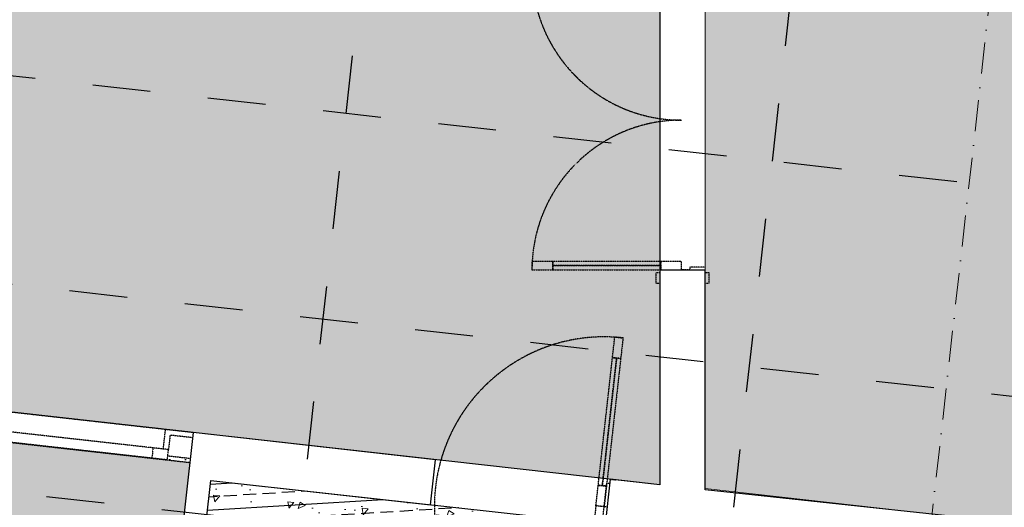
# Model space of a CAD drawing. Header units: millimetres. Extents: x -115474967 to 444143, y -74377 to 241828222.
# Tile 252 of 256: x -459000 to -454244, y 583145 to 585499. Entities that reach past the tile are written whole.
import ezdxf
from ezdxf.enums import TextEntityAlignment as Align

# ---------------------------------------------------------------- set-up
doc = ezdxf.new("R2010")
doc.units = ezdxf.units.MM
doc.header["$MEASUREMENT"] = 0
for name, pattern in [('( Dashed )', [0.75, 0.5, -0.25]), ('Dashed', [280, 140, -140]), ('Dot & Dashed', [280, 150, -60, 0, -70]), ('PHANTOM', [2.5, 1.25, -0.25, 0.25, -0.25, 0.25, -0.25])]:
    doc.linetypes.add(name, pattern=pattern)
for name, color, linetype in [('0-HACH', 9, 'Continuous'), ('00-2 Roof Lines', 8, 'Dashed'), ('00-2 Walls', 4, 'Continuous'), ('00-3 Elev 01', 7, 'Continuous'), ('00-5 Grid 01', 9, 'PHANTOM')]:
    doc.layers.add(name, color=color, linetype=linetype)
doc.layers.add('0_cons_01', color=40, linetype='Continuous', lineweight=0, plot=False)
doc.layers.add('1HATCH', color=8, linetype='Continuous', lineweight=0)
doc.layers.add('B_FURN FIXED_Pen_No__86', color=255, linetype='Continuous', lineweight=20)
doc.styles.add('GENERATED_STYLE_2', font='arial.ttf')
pattern_1 = [(37.5, (94749.184, -121076.4), (-3.14967, 96.34119), [0, -76, 0, -85, 0, -81.25]), (7.5, (94749.18, -121076.4), (88.48884, 141.1073), [0, -41, 0, -68.5, 0, -26.25]), (327.5, (94687.68, -121076.4), (155.70709, 0.28295), [0, -25, 0, -90, 0, -117.5]), (317.5, (94687.68, -121076.4), (150.30633, 43.88378), [0, -12.5, 0, -59, 0, -67.5])]

# ---------------------------------------------------------------- blocks, each defined once
blk = doc.blocks.new('123')
at = {"layer": '0-HACH', "ltscale": 5, "true_color": 0x939598, "transparency": 33554559}
h = blk.add_hatch(dxfattribs=at)
h.set_pattern_fill('BRASS', color=252, scale=500, angle=3.5)
h.set_pattern_definition([(3.5, (94749.18, -121076.4), (-7.63107, 124.76685), []), (3.5, (94745.37, -121014.02), (-7.63107, 124.76685), [62.5, -31.25])])
h.paths.add_polyline_path([(64571.6, -43447.9), (65620.7, -43565.7), (65445.8, -45123.7), (65363.4, -45114.8), (65351.5, -45224.1), (66537.3, -45352.7), (66549.1, -45243.4), (65555.2, -45135.6), (65730, -43577.6), (67916.2, -43822.9), (67742.5, -45372.8), (67643.1, -45362.3), (67630.8, -45471.6), (67730.2, -45482.8), (67582.4, -46804), (64236.9, -46434.9), (64384.3, -45119.3), (64456.8, -45127.1), (64468.6, -45017.8), (64396.6, -45009.9)])
at = {"layer": '00-2 Roof Lines', "linetype": '( Dashed )'}
h = blk.add_hatch(dxfattribs=at)
h.set_pattern_fill('HATCH__GYPSUM', color=256, style=0, pattern_type=2)
h.set_pattern_definition([(0, (94749.184, -121076.4), (0, 75), [0, -75])])
h.paths.add_polyline_path([(67683.1, -46890.7), (67680.9, -46910.6), (67790.3, -46922.8), (67792.5, -46902.9)])
at = {"layer": '1HATCH', "true_color": 0x636466, "transparency": 33554687}
h = blk.add_hatch(dxfattribs=at)
h.set_pattern_fill('AR-SAND', color=251, scale=50)
h.set_pattern_definition(pattern_1)
h.paths.add_polyline_path([(47003.1, -53356.4), (46704.3, -49001), (46701, -48950), (49324.1, -48778.4), (49180.8, -46587.6), (49234.6, -46583.9), (49228.2, -46493.1), (54727.9, -47109.3), (54815.4, -46328.3), (55255.1, -42403.9), (64352.2, -43429.9), (63993.7, -46630), (65194.1, -46764.5), (65194.1, -52845.5), (47276.6, -52663.5), (47330.4, -53334.5)])
h = blk.add_hatch(dxfattribs=at)
h.set_pattern_fill('AR-CONC', color=251, scale=50)
h.set_pattern_definition([(50, (94749.18, -121076.4), (358.6301, -31.3761), [37.5, -412.5]), (355, (94749.2, -121076.4), (-69.3757, 376.096), [30, -330]), (100.45144, (94779.07, -121079), (289.2544, 344.72), [31.8701, -350.571]), (46.1842, (94749.2, -120976.4), (533.6207, -82.7596), [56.25, -618.75]), (96.6356, (94793.65, -120983.3), (467.331, 487.0593), [47.805, -525.857]), (351.1842, (94749.2, -120976.4), (467.331, 487.0593), [45, -495]), (21, (94799.18, -121001.4), (298.4535, -201.3094), [37.5, -412.5]), (326, (94799.2, -121001.4), (121.6577, 362.575), [30, -330]), (71.45144, (94824.06, -121018.18), (420.1112, 161.2656), [31.8701, -350.571]), (37.5, (94749.18, -121076.4), (6.07993, 166.44693), [0, -326, 0, -335, 0, -331.25]), (7.5, (94749.18, -121076.4), (131.53477, 197.20586), [0, -191, 0, -318.5, 0, -126.25]), (327.5, (94637.68, -121076.4), (266.91122, -11.27744), [0, -125, 0, -390, 0, -517.5]), (317.5, (94587.68, -121076.4), (291.5931, 50.0525), [0, -162.5, 0, -259, 0, -367.5])])
h.paths.add_polyline_path([(64571.6, -43447.6), (65620.7, -43565.3), (65445.9, -45123.4), (65363.5, -45114.4), (65351.5, -45223.8), (66537.3, -45352.4), (66549.2, -45243), (65555.2, -45135.2), (65730.1, -43577.2), (67916.3, -43822.5), (67742.6, -45372.4), (67643.1, -45362), (67630.9, -45471.3), (67730.3, -45482.4), (67582.4, -46803.6), (64236.9, -46434.5), (64384.4, -45118.9), (64456.8, -45126.8), (64468.7, -45017.4), (64396.6, -45009.6)])
h = blk.add_hatch(dxfattribs=at)
h.set_pattern_fill('AR-SAND', color=251, scale=50)
h.set_pattern_definition(pattern_1)
h.paths.add_polyline_path([(72994.5, -44391.6), (68025.6, -43834.8), (67683.2, -46890.7), (72652.2, -47446.6)])
h.paths.add_polyline_path([(72220.9, -45009.3), (72034.4, -46673.2), (68456.8, -46272.9), (68643.3, -44608.4)], flags=16)
h = blk.add_hatch(dxfattribs=at)
h.set_pattern_fill('AR-SAND', color=251, scale=50)
h.set_pattern_definition(pattern_1)
h.paths.add_polyline_path([(65414.1, -46782.7), (72779.9, -47608.3), (73138.6, -44407.7), (78360.5, -44992.8), (77555, -49328.7), (75736.5, -48990.6), (67415.4, -49109.6), (67416, -52269.3), (65414.1, -52249.1)])
at = {"layer": '00-2 Roof Lines', "ltscale": 2}
for p, q in [((64091.7, -55301.2), (65504.7, -42691.1)), ((66151.1, -55532), (67564, -42921.8)), ((48619.2, -44511.2), (79509.2, -47972.4)), ((48507.9, -45505), (79397.9, -48966.2)), ((48396.5, -46498.8), (79286.5, -49960))]:
    blk.add_line(p, q, dxfattribs=at)
at = {"layer": '00-2 Roof Lines', "linetype": '( Dashed )'}
for p, q in [((65693.6, -46577.5), (65682.5, -46676.9)), ((65722.3, -46681.3), (65733.4, -46582)), ((65667.6, -46675.2), (65682.5, -46676.9)), ((65682.5, -46676.9), (65669.7, -46791.2)), ((65671.4, -46776.3), (65682.5, -46676.9)), ((65682.5, -46676.9), (65722.3, -46681.3)), ((65682.5, -46676.9), (65722.3, -46681.3)), ((65722.3, -46681.3), (65711.1, -46780.7)), ((65622.3, -47394.6), (65691.3, -46778.5)), ((65669.7, -46791.2), (65654.8, -46789.5)), ((65711.1, -46780.7), (65671.4, -46776.3)), ((65652.6, -46809.4), (65627.7, -46806.6)), ((67790.3, -46922.8), (67680.9, -46910.6)), ((67790.3, -46922.8), (67786.9, -46952.6)), ((67790.3, -46922.8), (67786.9, -46952.6)), ((67790.3, -46922.8), (67786.9, -46952.6)), ((67792.5, -46902.9), (67790.3, -46922.8)), ((67792.5, -46902.9), (67790.3, -46922.8)), ((67792.5, -46902.9), (67790.3, -46922.8)), ((67792.5, -46902.9), (68746.5, -47009.7)), ((67867, -46911.3), (67792.5, -46902.9)), ((67861.5, -46961), (67867, -46911.3)), ((68671.9, -47001.3), (67867, -46911.3)), ((67779.1, -47022.2), (67786.9, -46952.6)), ((67786.9, -46952.6), (67861.5, -46961)), ((67786.9, -46952.6), (67811.8, -46955.4)), ((67811.8, -46955.4), (67801.2, -47049.8)), ((67811.8, -46955.4), (67801.2, -47049.8)), ((67861.5, -46961), (68666.4, -47051)), ((67669.8, -47010), (67779.1, -47022.2)), ((67776.4, -47047), (67801.2, -47049.8)), ((67776.4, -47047), (67801.2, -47049.8)), ((67801.2, -47049.8), (68705.5, -47151)), ((65591.3, -47491.8), (65602.4, -47392.4)), ((65602.4, -47392.4), (65642.2, -47396.9)), ((65642.2, -47396.9), (65631.1, -47496.3)), ((65631.1, -47496.3), (65591.3, -47491.8)), ((65194.1, -47756.4), (65175.1, -47756.4)), ((65175.1, -47756.4), (65175.1, -47806.4)), ((65433.1, -47756.4), (65414.1, -47756.4)), ((65433.1, -47806.4), (65433.1, -47756.4)), ((65175.1, -47806.4), (65194.1, -47806.4)), ((65194.1, -47833.4), (65269.1, -47833.4)), ((65269.1, -47833.4), (65269.1, -47821.4)), ((65269.1, -47821.4), (65309.1, -47821.4)), ((65409.1, -47821.4), (65309.1, -47821.4)), ((65309.1, -47821.4), (65309.1, -47861.4)), ((65409.1, -47861.4), (65409.1, -47821.4)), ((65931.1, -47841.4), (65409.1, -47841.4)), ((65414.1, -47806.4), (65433.1, -47806.4)), ((66031.1, -47821.4), (65931.1, -47821.4)), ((65931.1, -47821.4), (65931.1, -47861.4)), ((66031.1, -47861.4), (66031.1, -47821.4)), ((65309.1, -47861.4), (65409.1, -47861.4)), ((65931.1, -47861.4), (66031.1, -47861.4))]:
    blk.add_line(p, q, dxfattribs=at)
for points in [[(65602.4, -47392.4), (65671.4, -46776.3), (65691.3, -46778.5), (65622.3, -47394.6)], [(65622.3, -47394.6), (65691.3, -46778.5), (65711.1, -46780.7), (65642.2, -47396.9)], [(65931.1, -47821.4), (65409.1, -47821.4), (65409.1, -47841.4), (65931.1, -47841.4)], [(65931.1, -47841.4), (65409.1, -47841.4), (65409.1, -47861.4), (65931.1, -47861.4)]]:
    blk.add_lwpolyline(points, close=True, dxfattribs=at)
for points in [[(67792.5, -46902.9), (67683.1, -46890.7)], [(67667, -47034.8), (67776.4, -47047)]]:
    blk.add_lwpolyline(points, dxfattribs=at)
for centre, radius, start, end in [((65682.5, -46676.9), 820, 353.6147, 83.6147), ((65682.5, -46676.9), 820, 263.6147, 353.6147), ((65309.1, -47821.4), 722, 270, 0), ((65309.1, -49265.4), 722, 0, 90)]:
    blk.add_arc(centre, radius, start, end, dxfattribs=at)
at = {"layer": '00-2 Walls'}
for points in [[(64353, -43423.3), (63993.7, -46630), (65194.1, -46759)], [(67667, -47034.8), (68025.6, -43834.8)], [(67730.3, -45482.1), (67582.2, -46803.9)], [(65414.1, -46782.7), (65652.6, -46809.4), (65677.1, -46590.7), (65438.1, -46564)], [(67582.2, -46803.9), (66521.8, -46685.3), (66497.3, -46903.9), (67667, -47034.8)], [(65194.1, -46759), (65194.1, -47818.4), (65414.1, -47818.4), (65414.1, -46782.7)]]:
    blk.add_lwpolyline(points, dxfattribs=at)
at = {"layer": '00-3 Elev 01'}
for points in [[(64571.6, -43447.9), (65620.7, -43565.7), (65445.8, -45123.7), (65363.4, -45114.8), (65351.5, -45224.1), (66537.3, -45352.7), (66549.1, -45243.4), (65555.2, -45135.6), (65730, -43577.6), (67916.2, -43822.9), (67742.5, -45372.8), (67643.1, -45362.3), (67630.8, -45471.6), (67730.2, -45482.8), (67582.4, -46804), (64236.9, -46434.9), (64384.3, -45119.3), (64456.8, -45127.1), (64468.6, -45017.8), (64396.6, -45009.9)], [(65414.1, -46782.7), (72779.9, -47608.3), (73138.6, -44407.7), (78360.5, -44992.8), (77555, -49328.7), (75736.5, -48990.6), (67415.4, -49109.6), (67416, -52269.3), (65414.1, -52249.1)]]:
    blk.add_lwpolyline(points, close=True, dxfattribs=at)
at = {"layer": '00-5 Grid 01', "linetype": 'Dot & Dashed', "lineweight": 5}
blk.add_line((64858, -39861.3), (62818.9, -58059.2), dxfattribs=at)
at = {"layer": '0_cons_01'}
for points in [[(47003.1, -53356.4), (46704.3, -49001), (46701, -48950), (49324.1, -48778.4), (49180.8, -46587.6), (49234.6, -46583.9), (49228.2, -46493.1), (54727.9, -47109.3), (54815.4, -46328.3), (55255.1, -42403.9), (64352.2, -43429.9), (63993.7, -46630), (65194.1, -46764.5), (65194.1, -52845.5), (47276.6, -52663.5), (47330.4, -53334.5)], [(68025.6, -43834.8), (72994.5, -44391.6), (72652.2, -47446.6), (67683.2, -46890.7)]]:
    blk.add_lwpolyline(points, close=True, dxfattribs=at)
at = {"layer": 'B_FURN FIXED_Pen_No__86', "color": 255, "lineweight": 20, "style": 'GENERATED_STYLE_2'}
blk.add_attdef('txt', text='', height=120, rotation=273.3691, dxfattribs=at).set_placement((35588.4, -53539), align=Align.MIDDLE_CENTER)

msp = doc.modelspace()

# ---------------------------------------------------------------- block references
at = {"layer": '0_cons_01', "rotation": 180}
msp.add_blockref('123', (-390494.09856, 536471.2817), dxfattribs=at)

doc.saveas('drawing.dxf')
